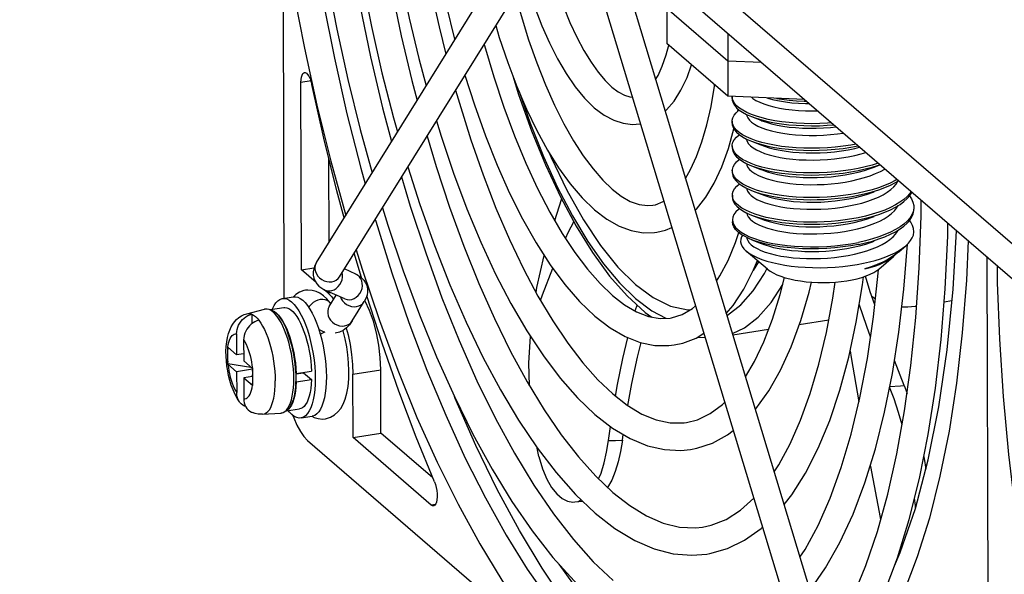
# Model space of a CAD drawing. Header units: millimetres. Extents: x -2579 to 1363, y -329 to 2298.
# Tile 171 of 256: x -152 to -87, y 856 to 893. Entities that reach past the tile are written whole.
import ezdxf

# ---------------------------------------------------------------- set-up
doc = ezdxf.new("R2010")
doc.units = ezdxf.units.MM
doc.header["$LTSCALE"] = 30.734
doc.layers.get('0').update_dxf_attribs({"linetype": 'CONTINUOUS'})

msp = doc.modelspace()

# ---------------------------------------------------------------- linework, layer by layer
at = {"color": 3}
for p, q in [((-11.491, 813.486), (-165.374, 946.331)), ((-105.395, 890.4), (-109.433, 893.886)), ((-103.163, 890.302), (-105.395, 890.4)), ((-103.705, 876.552), (-103.336, 877.12)), ((-111.497, 875.619), (-110.33, 874.758)), ((-116.566, 857.127), (-115.155, 855.161))]:
    msp.add_line(p, q, dxfattribs=at)
at = {"color": 7}
for p, q in [((-11.486, 811.159), (-165.369, 944.004)), ((-132.609, 877.084), (-117.172, 901.903)), ((-131.081, 876.133), (-115.643, 900.952)), ((-134.82, 899.182), (-134.765, 874.698)), ((-115.119, 899.311), (-99.508, 847.688)), ((-113.111, 898.89), (-97.785, 848.209)), ((-109.437, 895.719), (-109.428, 891.559)), ((-105.399, 892.232), (-105.389, 888.072)), ((-105.389, 888.072), (-109.428, 891.559)), ((-133.606, 876.586), (-133.634, 888.988)), ((-100.323, 887.851), (-105.389, 888.072)), ((-105.1, 887.94), (-105.109, 888.047)), ((-105.109, 888.047), (-105.109, 887.907)), ((-105.048, 887.774), (-105.1, 887.94)), ((-104.742, 887.073), (-104.71, 887.224)), ((-111.211, 886.247), (-111.171, 886.255)), ((-105.358, 884.615), (-104.992, 885.916)), ((-105.097, 886.319), (-105.105, 886.417)), ((-105.105, 886.417), (-105.105, 886.278)), ((-105.048, 886.153), (-105.097, 886.319)), ((-105.095, 884.695), (-105.102, 884.788)), ((-105.102, 884.788), (-105.101, 884.648)), ((-105.047, 884.529), (-105.095, 884.695)), ((-131.766, 878.439), (-131.779, 883.95)), ((-95.715, 883.388), (-95.332, 883.542)), ((-105.091, 883.066), (-105.098, 883.159)), ((-105.098, 883.159), (-105.098, 883.019)), ((-105.043, 882.9), (-105.091, 883.066)), ((-105.094, 881.529), (-105.094, 881.39)), ((-93.347, 881.439), (-93.345, 881.532)), ((-93.092, 880.742), (-93.097, 880.647)), ((-105.091, 879.9), (-105.09, 879.76)), ((-105.091, 879.9), (-105.069, 879.738)), ((-103.573, 879.686), (-103.34, 879.564)), ((-93.116, 878.879), (-93.089, 879.112)), ((-94.079, 877.788), (-93.617, 878.186)), ((-93.743, 875.324), (-93.499, 878.302)), ((-129.638, 876.085), (-130.113, 877.689)), ((-102.763, 876.632), (-104.176, 877.837)), ((-95.403, 876.648), (-94.436, 877.48)), ((-94.079, 877.788), (-94.213, 877.679)), ((-88.127, 831.423), (-88.231, 877.412)), ((-133.606, 876.586), (-132.771, 876.716)), ((-96.327, 876.653), (-95.984, 876.743)), ((-95.984, 876.743), (-95.663, 876.843)), ((-132.632, 875.745), (-133.606, 876.586)), ((-129.999, 876.315), (-130.758, 876.652)), ((-134.86, 874.698), (-134.123, 874.813)), ((-133.976, 874.961), (-134.136, 874.811)), ((-132.145, 874.877), (-132.378, 875.04)), ((-131.857, 875.076), (-132.093, 875.279)), ((-130.73, 874.67), (-132.052, 875.257)), ((-131.857, 875.076), (-131.596, 874.799)), ((-131.764, 874.163), (-131.293, 874.92)), ((-131.596, 874.799), (-131.475, 874.627)), ((-128.269, 871.74), (-129.276, 874.871)), ((-95.636, 874.658), (-95.868, 874.84)), ((-135.638, 873.959), (-134.766, 874.095)), ((-131.652, 874.343), (-131.698, 874.4)), ((-130.235, 873.212), (-129.441, 874.488)), ((-129.382, 874.516), (-129.406, 874.556)), ((-90.567, 874.537), (-91.086, 874.456)), ((-137.203, 873.691), (-136.035, 873.987)), ((-136.88, 873.66), (-136.878, 873.031)), ((-136.035, 873.987), (-135.899, 874.006)), ((-135.899, 874.006), (-135.756, 873.995)), ((-110.658, 873.513), (-110.628, 873.614)), ((-133.474, 873.3), (-133.337, 872.97)), ((-132.6, 873.085), (-132.473, 872.73)), ((-98.72, 873.266), (-100.666, 872.963)), ((-137.891, 872.36), (-137.887, 870.974)), ((-134.607, 872.69), (-134.493, 872.409)), ((-134.592, 872.724), (-134.476, 872.44)), ((-134.535, 872.466), (-134.52, 872.43)), ((-132.473, 872.73), (-132.357, 872.355)), ((-131.093, 872.475), (-131.365, 872.405)), ((-130.846, 872.548), (-130.869, 872.581)), ((-130.641, 872.74), (-130.517, 872.291)), ((-102.698, 872.646), (-105.063, 872.278)), ((-138.478, 871.426), (-138.478, 871.484)), ((-137.424, 871.957), (-137.421, 870.572)), ((-138.478, 871.369), (-138.478, 871.426)), ((-138.476, 870.425), (-138.478, 871.369)), ((-137.887, 870.974), (-138.466, 871.473)), ((-137.422, 871.047), (-137.887, 870.974)), ((-138.475, 870.367), (-138.476, 870.425)), ((-136.937, 870.141), (-138.475, 870.367)), ((-138.463, 870.356), (-137.885, 869.857)), ((-136.843, 870.072), (-137.421, 870.572)), ((-93.738, 868.948), (-94.374, 870.597)), ((-136.83, 870.021), (-137.885, 869.857)), ((-137.885, 869.857), (-137.882, 868.471)), ((-136.829, 869.546), (-137.419, 869.454)), ((-136.92, 870.139), (-136.937, 870.141)), ((-136.83, 869.672), (-136.87, 869.624)), ((-136.87, 869.624), (-136.87, 869.54)), ((-136.829, 869.588), (-136.87, 869.624)), ((-136.83, 870.062), (-136.828, 869.059)), ((-133.974, 869.787), (-133.966, 869.458)), ((-133.946, 869.734), (-133.973, 869.758)), ((-133.972, 869.705), (-133.455, 869.786)), ((-133.946, 869.734), (-132.932, 869.892)), ((-133.585, 869.766), (-133.583, 869.791)), ((-133.455, 869.786), (-132.931, 869.334)), ((-131.962, 869.917), (-131.952, 869.519)), ((-130.187, 865.504), (-130.197, 869.693)), ((-128.344, 865.791), (-128.354, 869.98)), ((-137.419, 869.454), (-137.415, 868.069)), ((-137.419, 869.454), (-136.84, 868.955)), ((-136.828, 869.059), (-136.828, 868.945)), ((-133.987, 869.212), (-133.998, 869.018)), ((-133.966, 869.458), (-133.973, 869.135)), ((-133.972, 869.199), (-133.945, 869.176)), ((-133.945, 869.176), (-132.931, 869.334)), ((-93.738, 868.948), (-93.541, 868.422)), ((-94.396, 868.053), (-94.691, 868.832)), ((-136.166, 867.039), (-134.964, 867.112)), ((-134.562, 867.283), (-134.692, 867.192)), ((-134.595, 867.26), (-133.722, 867.396)), ((-134.162, 866.967), (-134.108, 866.81)), ((-133.628, 866.793), (-132.891, 866.908)), ((-130.187, 865.504), (-128.344, 865.791)), ((-124.91, 862.826), (-128.344, 865.791)), ((-113.289, 865.3), (-113.154, 866.222)), ((-112.365, 865.326), (-112.309, 865.698)), ((-133.192, 865.31), (-115.961, 850.435)), ((-125.01, 861.035), (-130.187, 865.504)), ((-117.888, 864.243), (-117.997, 864.799)), ((-115.472, 861.737), (-114.172, 860.502)), ((-115.52, 861.238), (-114.996, 861.285))]:
    msp.add_line(p, q, dxfattribs=at)
at = {"color": 2}
for p, q in [((-132.953, 889.094), (-133.634, 888.988)), ((-132.609, 877.084), (-132.61, 877.083)), ((-131.857, 875.076), (-131.699, 875.101)), ((-131.764, 874.163), (-131.829, 874.025)), ((-137.203, 873.691), (-137.203, 873.691)), ((-135.729, 873.963), (-135.857, 873.997)), ((-135.598, 873.896), (-135.729, 873.963)), ((-136.937, 870.154), (-136.937, 870.141)), ((-130.197, 869.693), (-128.354, 869.98)), ((-136.868, 868.784), (-136.84, 868.955)), ((-134.964, 867.112), (-134.933, 867.115)), ((-113.289, 865.3), (-112.828, 865.313)), ((-112.828, 865.313), (-112.365, 865.326)), ((-124.736, 861.077), (-125.01, 861.035))]:
    msp.add_line(p, q, dxfattribs=at)
at = {"color": 7}
for points in [[(-136.542, 919.118), (-136.529, 918.033), (-136.384, 914.286), (-136.135, 910.484), (-135.784, 906.643), (-135.332, 902.781), (-134.783, 898.916), (-134.137, 895.065), (-133.399, 891.246)], [(-134.708, 917.534), (-134.693, 916.835), (-134.517, 913.155), (-134.241, 909.422), (-133.866, 905.654), (-133.395, 901.868), (-132.828, 898.084), (-132.169, 894.319), (-131.422, 890.59), (-130.589, 886.916), (-129.675, 883.315), (-129.381, 882.274)], [(-134.037, 916.955), (-134.03, 916.287), (-133.903, 912.964), (-133.684, 909.59), (-133.374, 906.183), (-132.975, 902.756), (-132.489, 899.326), (-131.918, 895.909), (-131.265, 892.52), (-130.532, 889.174), (-129.722, 885.887), (-128.93, 882.999)], [(-132.197, 915.367), (-132.188, 914.944), (-132.017, 911.535), (-131.75, 908.076), (-131.387, 904.586), (-130.931, 901.082), (-130.384, 897.584), (-129.748, 894.11), (-129.028, 890.676), (-128.227, 887.302), (-127.635, 885.081)], [(-131.608, 914.859), (-131.604, 914.466), (-131.484, 911.416), (-131.276, 908.319), (-130.982, 905.192), (-130.602, 902.049), (-130.138, 898.906), (-129.594, 895.778), (-128.971, 892.682), (-128.274, 889.632), (-127.504, 886.644), (-127.238, 885.72)], [(-129.766, 913.268), (-129.615, 910.293), (-129.379, 907.269), (-129.061, 904.218), (-128.66, 901.156), (-128.18, 898.099), (-127.624, 895.062), (-126.993, 892.062), (-126.291, 889.114), (-125.941, 887.804)], [(-128.889, 912.511), (-128.889, 912.473), (-128.781, 909.777), (-128.591, 907.04), (-128.321, 904.276), (-127.973, 901.499), (-127.547, 898.726), (-127.047, 895.971), (-126.476, 893.248), (-125.835, 890.574), (-125.346, 888.762)], [(-127.029, 910.906), (-126.909, 908.665), (-126.691, 906.004), (-126.396, 903.32), (-126.027, 900.629), (-125.586, 897.947), (-125.074, 895.288), (-124.495, 892.668), (-124.042, 890.858)], [(-126.16, 910.155), (-126.081, 908.214), (-125.914, 905.872), (-125.676, 903.509), (-125.366, 901.136), (-124.988, 898.769), (-124.544, 896.422), (-124.036, 894.108), (-123.467, 891.841), (-123.456, 891.8)], [(-117.495, 897.975), (-117.413, 897.631), (-117.066, 896.368), (-116.685, 895.16), (-116.274, 894.018), (-115.838, 892.954), (-115.383, 891.977), (-114.914, 891.098), (-114.44, 890.324), (-113.967, 889.66), (-113.504, 889.112), (-113.057, 888.679)], [(-118.794, 895.887), (-118.602, 895.234), (-118.17, 893.955), (-117.702, 892.739), (-117.199, 891.598), (-116.664, 890.54), (-116.097, 889.571), (-115.502, 888.705), (-114.88, 887.95), (-114.233, 887.316)], [(-119.466, 894.806), (-119.076, 893.409), (-118.57, 891.807), (-118.029, 890.28), (-117.455, 888.839), (-116.855, 887.495), (-116.234, 886.258), (-115.598, 885.136), (-114.954, 884.137), (-114.309, 883.267), (-113.669, 882.531), (-113.042, 881.929)], [(-120.748, 892.745), (-120.515, 891.964), (-119.954, 890.303), (-119.352, 888.718), (-118.711, 887.22), (-118.035, 885.818), (-117.326, 884.52), (-116.587, 883.336), (-115.821, 882.277), (-115.03, 881.35), (-114.218, 880.566)], [(-133.399, 891.246), (-132.571, 887.477), (-131.658, 883.774), (-130.674, 880.196)], [(-121.512, 891.517), (-121.49, 891.436), (-120.871, 889.354), (-120.204, 887.353), (-119.496, 885.447), (-118.75, 883.648), (-117.974, 881.968), (-117.172, 880.417), (-116.351, 879.006), (-115.519, 877.743), (-114.682, 876.634), (-113.849, 875.685), (-113.026, 874.899)], [(-110.174, 889.178), (-110.009, 889.458), (-109.728, 890.074), (-109.47, 890.805), (-109.296, 891.445)], [(-109.545, 887.097), (-109.457, 887.169), (-108.954, 887.749), (-108.497, 888.469), (-108.095, 889.313), (-107.795, 890.149)], [(-133.634, 888.988), (-133.625, 889.183), (-133.599, 889.346), (-133.557, 889.481), (-133.5, 889.578), (-133.431, 889.631), (-133.399, 889.64)], [(-133.399, 889.64), (-133.354, 889.64), (-133.272, 889.603), (-133.189, 889.523), (-133.108, 889.401), (-133.033, 889.246), (-132.97, 889.067), (-132.917, 888.861)], [(-122.787, 889.467), (-122.16, 887.503), (-121.429, 885.457), (-120.651, 883.51), (-119.829, 881.673), (-118.968, 879.956), (-118.072, 878.37), (-117.143, 876.925), (-116.186, 875.631), (-115.204, 874.499), (-114.202, 873.537)], [(-119.623, 889.43), (-119.238, 888.201), (-118.379, 885.798), (-117.455, 883.532), (-116.472, 881.421), (-115.436, 879.482), (-114.352, 877.732), (-113.224, 876.185)], [(-130.768, 880.043), (-131.249, 881.812), (-132.115, 885.305), (-132.917, 888.861)], [(-123.398, 888.485), (-123.151, 887.607), (-122.394, 885.195), (-121.586, 882.879), (-120.732, 880.675), (-119.838, 878.595), (-118.91, 876.651), (-117.955, 874.854), (-116.979, 873.214), (-115.989, 871.741), (-114.992, 870.441), (-113.997, 869.32), (-113.011, 868.382)], [(-113.057, 888.679), (-112.638, 888.361), (-112.24, 888.145), (-111.879, 888.034), (-111.706, 888.025)], [(-108.197, 882.638), (-107.855, 883.228), (-107.462, 884.085), (-107.103, 885.07), (-106.782, 886.18), (-106.504, 887.408), (-106.275, 888.743), (-106.265, 888.828)], [(-105.109, 887.907), (-105.101, 887.809), (-105.051, 887.643), (-104.958, 887.479), (-104.82, 887.319), (-104.64, 887.164), (-104.418, 887.015), (-104.155, 886.874), (-103.835, 886.734)], [(-103.501, 886.754), (-103.837, 886.875), (-104.138, 887.005), (-104.402, 887.145), (-104.626, 887.293), (-104.811, 887.449), (-104.952, 887.61), (-105.048, 887.774)], [(-103.835, 888.004), (-103.742, 887.929), (-103.534, 887.8), (-103.288, 887.679), (-103.006, 887.566), (-102.691, 887.464), (-102.344, 887.373), (-101.969, 887.294), (-101.57, 887.229), (-101.149, 887.177), (-100.711, 887.141), (-100.259, 887.119), (-99.797, 887.113), (-99.476, 887.119)], [(-102.759, 887.957), (-102.692, 887.935), (-102.345, 887.845), (-101.97, 887.766), (-101.571, 887.7), (-101.15, 887.649), (-100.712, 887.612), (-100.26, 887.591), (-100.018, 887.587)], [(-102.183, 887.932), (-101.827, 887.877), (-101.346, 887.821), (-100.851, 887.782), (-100.347, 887.758), (-100.214, 887.756)], [(-114.233, 887.316), (-113.579, 886.826), (-112.937, 886.486), (-112.314, 886.285), (-111.705, 886.213), (-111.211, 886.247)], [(-105.105, 886.417), (-105.101, 886.488), (-105.06, 886.657), (-104.971, 886.825), (-104.836, 886.989), (-104.658, 887.148), (-104.638, 887.162)], [(-104.151, 886.872), (-104.139, 886.788), (-104.075, 886.642), (-103.969, 886.499), (-103.82, 886.361), (-103.63, 886.229), (-103.401, 886.104), (-103.136, 885.987), (-102.835, 885.88), (-102.502, 885.784), (-102.14, 885.699), (-101.751, 885.628), (-101.34, 885.57), (-100.909, 885.526), (-100.463, 885.498), (-100.005, 885.484), (-99.539, 885.487), (-99.07, 885.505), (-98.601, 885.539), (-98.136, 885.59), (-97.766, 885.643)], [(-103.835, 886.734), (-103.209, 886.487), (-103.138, 886.459)], [(-103.835, 886.734), (-103.52, 886.621), (-103.148, 886.509), (-102.744, 886.41), (-102.308, 886.323), (-101.847, 886.251), (-101.367, 886.195), (-100.871, 886.154), (-100.369, 886.13), (-99.858, 886.121), (-99.338, 886.129), (-98.814, 886.154), (-98.396, 886.187)], [(-98.545, 886.315), (-98.797, 886.295), (-99.316, 886.27), (-99.832, 886.261), (-100.343, 886.268), (-100.847, 886.292), (-101.343, 886.332), (-101.824, 886.388), (-102.285, 886.459), (-102.722, 886.544), (-103.128, 886.643), (-103.501, 886.754)], [(-124.669, 886.441), (-124.362, 885.426), (-123.536, 882.981), (-122.657, 880.639), (-121.728, 878.413), (-120.753, 876.315), (-119.738, 874.356), (-118.685, 872.548), (-117.598, 870.899), (-116.484, 869.421), (-115.345, 868.125), (-114.187, 867.02)], [(-105.105, 886.278), (-105.098, 886.185), (-105.05, 886.019), (-104.958, 885.856), (-104.822, 885.695), (-104.64, 885.538), (-104.416, 885.387), (-104.151, 885.245), (-103.831, 885.105)], [(-103.517, 885.131), (-103.852, 885.253), (-104.152, 885.385), (-104.414, 885.526), (-104.637, 885.675), (-104.817, 885.829), (-104.955, 885.989), (-105.048, 886.153)], [(-103.138, 886.459), (-102.836, 886.351), (-102.503, 886.255), (-102.141, 886.171), (-101.752, 886.099), (-101.341, 886.041), (-100.91, 885.998), (-100.464, 885.969), (-100.006, 885.956), (-99.54, 885.958), (-99.071, 885.977), (-98.602, 886.011), (-98.238, 886.05)], [(-125.288, 885.446), (-124.691, 883.438), (-123.802, 880.738), (-122.859, 878.151), (-121.869, 875.689), (-120.836, 873.365), (-119.768, 871.191), (-118.671, 869.18), (-117.551, 867.341), (-116.416, 865.683), (-115.274, 864.214), (-114.131, 862.94), (-112.996, 861.865)], [(-105.102, 884.788), (-105.097, 884.864), (-105.054, 885.033), (-104.964, 885.2), (-104.828, 885.365), (-104.648, 885.524), (-104.634, 885.534)], [(-104.152, 885.245), (-104.15, 885.225), (-104.106, 885.079), (-104.019, 884.935), (-103.889, 884.794), (-103.718, 884.659), (-103.507, 884.53), (-103.258, 884.41), (-102.973, 884.298), (-102.654, 884.197), (-102.305, 884.107), (-101.928, 884.029), (-101.527, 883.965), (-101.104, 883.915), (-100.665, 883.879), (-100.212, 883.859), (-99.749, 883.854), (-99.281, 883.865), (-98.811, 883.893), (-98.344, 883.935), (-97.883, 883.994), (-97.433, 884.068), (-96.997, 884.157), (-96.58, 884.261), (-96.271, 884.353)], [(-107.556, 880.522), (-107.466, 880.607), (-106.852, 881.393), (-106.292, 882.332), (-105.792, 883.413), (-105.358, 884.615)], [(-105.101, 884.648), (-105.094, 884.556), (-105.046, 884.389), (-104.953, 884.224), (-104.814, 884.062), (-104.63, 883.904), (-104.403, 883.752), (-104.135, 883.609), (-103.828, 883.476)], [(-103.511, 883.501), (-103.847, 883.623), (-104.148, 883.755), (-104.413, 883.898), (-104.637, 884.048), (-104.818, 884.205), (-104.955, 884.366), (-105.047, 884.529)], [(-103.831, 885.105), (-103.205, 884.857), (-103.134, 884.83)], [(-103.831, 885.105), (-103.515, 884.991), (-103.144, 884.88), (-102.741, 884.781), (-102.308, 884.695), (-101.851, 884.623), (-101.377, 884.567), (-100.887, 884.526), (-100.385, 884.501), (-99.873, 884.492), (-99.348, 884.5), (-98.819, 884.524), (-98.291, 884.566), (-97.771, 884.625), (-97.264, 884.699), (-96.775, 884.789)], [(-96.91, 884.904), (-97.264, 884.839), (-97.769, 884.765), (-98.287, 884.706), (-98.811, 884.664), (-99.334, 884.64), (-99.854, 884.632), (-100.365, 884.64), (-100.868, 884.664), (-101.363, 884.705), (-101.844, 884.762), (-102.305, 884.834), (-102.741, 884.92), (-103.145, 885.02), (-103.517, 885.131)], [(-103.134, 884.83), (-102.974, 884.77), (-102.655, 884.668), (-102.306, 884.578), (-101.929, 884.501), (-101.528, 884.437), (-101.105, 884.387), (-100.666, 884.351), (-100.213, 884.331), (-99.75, 884.326), (-99.282, 884.337), (-98.812, 884.364), (-98.345, 884.407), (-97.884, 884.466), (-97.434, 884.54), (-96.998, 884.629), (-96.682, 884.707)], [(-105.098, 883.159), (-105.094, 883.233), (-105.051, 883.4), (-104.963, 883.566), (-104.83, 883.73), (-104.653, 883.888), (-104.63, 883.904)], [(-126.56, 883.402), (-125.763, 880.913), (-124.801, 878.197), (-123.782, 875.6), (-122.713, 873.135), (-121.596, 870.812), (-120.438, 868.645), (-119.241, 866.643), (-118.012, 864.817)], [(-104.143, 883.614), (-104.128, 883.516), (-104.06, 883.371), (-103.95, 883.228), (-103.797, 883.091), (-103.604, 882.959), (-103.372, 882.834), (-103.103, 882.718), (-102.8, 882.612), (-102.464, 882.517), (-102.099, 882.434), (-101.709, 882.363), (-101.296, 882.307), (-100.863, 882.265), (-100.416, 882.237), (-99.957, 882.225), (-99.491, 882.229), (-99.021, 882.249), (-98.552, 882.285), (-98.088, 882.336), (-97.633, 882.403), (-97.19, 882.486), (-96.764, 882.583), (-96.358, 882.694), (-95.975, 882.818), (-95.62, 882.955), (-95.295, 883.104), (-95.006, 883.261)], [(-103.828, 883.476), (-103.201, 883.228), (-103.13, 883.2)], [(-103.828, 883.476), (-103.495, 883.356), (-103.124, 883.246), (-102.723, 883.148), (-102.295, 883.064), (-101.844, 882.993), (-101.372, 882.937), (-100.884, 882.897), (-100.382, 882.872), (-99.869, 882.863), (-99.345, 882.87), (-98.816, 882.895), (-98.288, 882.937), (-97.767, 882.995), (-97.26, 883.07), (-96.771, 883.16)], [(-96.771, 883.299), (-97.261, 883.209), (-97.767, 883.135), (-98.288, 883.076), (-98.816, 883.035), (-99.345, 883.01), (-99.869, 883.002), (-100.382, 883.011), (-100.883, 883.036), (-101.373, 883.077), (-101.848, 883.133), (-102.305, 883.205), (-102.738, 883.291), (-103.14, 883.39), (-103.511, 883.501)], [(-103.13, 883.2), (-102.801, 883.084), (-102.465, 882.989), (-102.1, 882.905), (-101.71, 882.835), (-101.297, 882.778), (-100.864, 882.736), (-100.417, 882.709), (-99.958, 882.697), (-99.492, 882.701), (-99.022, 882.72), (-98.553, 882.756), (-98.089, 882.808), (-97.634, 882.875), (-97.191, 882.957), (-96.765, 883.054), (-96.359, 883.165), (-95.977, 883.29), (-95.715, 883.388)], [(-95.455, 883.648), (-95.852, 883.523), (-96.301, 883.404), (-96.771, 883.299)], [(-96.771, 883.16), (-96.303, 883.264), (-95.856, 883.382), (-95.431, 883.515), (-95.34, 883.549)], [(-126.972, 882.738), (-126.398, 880.803), (-125.381, 877.711), (-124.303, 874.747), (-123.17, 871.925), (-121.988, 869.261), (-120.765, 866.768), (-119.507, 864.46), (-118.222, 862.348), (-116.92, 860.443), (-115.606, 858.753), (-114.292, 857.285), (-112.983, 856.046)], [(-105.098, 883.019), (-105.095, 882.959), (-105.057, 882.795), (-104.975, 882.632), (-104.848, 882.471), (-104.677, 882.314), (-104.464, 882.163), (-104.211, 882.019), (-103.922, 881.886), (-103.824, 881.846)], [(-103.491, 881.866), (-103.829, 881.988), (-104.132, 882.12), (-104.4, 882.263), (-104.627, 882.414), (-104.811, 882.572), (-104.95, 882.735), (-105.043, 882.9)], [(-94.208, 882.572), (-94.327, 882.5), (-94.662, 882.33), (-95.03, 882.171)], [(-113.042, 881.929), (-112.439, 881.465), (-111.844, 881.124), (-111.268, 880.914), (-110.718, 880.838), (-110.363, 880.864)], [(-105.094, 881.529), (-105.086, 881.634), (-105.037, 881.798), (-104.944, 881.96), (-104.809, 882.118), (-104.631, 882.272), (-104.625, 882.277)], [(-104.143, 881.988), (-104.137, 881.935), (-104.085, 881.791), (-103.991, 881.65), (-103.855, 881.512), (-103.68, 881.38), (-103.466, 881.254), (-103.215, 881.136), (-102.93, 881.027), (-102.612, 880.928), (-102.265, 880.841)], [(-102.265, 880.841), (-101.886, 880.765), (-101.483, 880.702), (-101.059, 880.653), (-100.618, 880.618), (-100.164, 880.599), (-99.701, 880.596), (-99.232, 880.609), (-98.762, 880.637), (-98.295, 880.681), (-97.835, 880.741), (-97.386, 880.817), (-96.952, 880.907), (-96.537, 881.012), (-96.143, 881.131), (-95.775, 881.262), (-95.436, 881.405), (-95.128, 881.56), (-94.855, 881.724), (-94.618, 881.897), (-94.42, 882.077), (-94.263, 882.263), (-94.147, 882.453), (-94.14, 882.473)], [(-95.03, 882.171), (-95.428, 882.025), (-95.852, 881.893), (-96.3, 881.774), (-96.768, 881.67)], [(-96.767, 881.53), (-96.296, 881.635), (-95.843, 881.756), (-95.412, 881.891), (-95.017, 882.037)], [(-95.017, 882.037), (-94.638, 882.202), (-94.304, 882.373), (-94.113, 882.49)], [(-116.846, 879.857), (-116.391, 881.247), (-116.386, 881.261)], [(-105.053, 881.305), (-105.091, 881.47), (-105.094, 881.529)], [(-105.094, 881.39), (-105.087, 881.297), (-105.039, 881.13), (-104.946, 880.966), (-104.807, 880.803), (-104.623, 880.645), (-104.396, 880.494), (-104.128, 880.351), (-103.82, 880.217)], [(-103.596, 880.274), (-103.919, 880.397), (-104.208, 880.53), (-104.461, 880.673), (-104.674, 880.824), (-104.845, 880.981), (-104.971, 881.143), (-105.053, 881.305)], [(-103.824, 881.846), (-103.6, 881.763), (-103.245, 881.651), (-102.862, 881.551)], [(-103.824, 881.846), (-103.197, 881.599), (-103.127, 881.571)], [(-96.768, 881.67), (-97.257, 881.58), (-97.763, 881.506), (-98.284, 881.447), (-98.812, 881.405), (-99.341, 881.381), (-99.866, 881.373), (-100.379, 881.382), (-100.88, 881.407), (-101.369, 881.448), (-101.841, 881.503), (-102.292, 881.574), (-102.719, 881.658), (-103.12, 881.756), (-103.491, 881.866)], [(-103.127, 881.571), (-102.937, 881.501), (-102.617, 881.401), (-102.267, 881.313)], [(-102.862, 881.551), (-102.494, 881.472), (-102.105, 881.403), (-101.697, 881.345), (-101.274, 881.299), (-100.84, 881.265), (-100.396, 881.243), (-99.944, 881.234), (-99.485, 881.237), (-99.021, 881.254), (-98.555, 881.284), (-98.093, 881.327), (-97.638, 881.383), (-97.196, 881.451), (-96.767, 881.53)], [(-102.267, 881.313), (-101.887, 881.236), (-101.484, 881.173), (-101.06, 881.124), (-100.619, 881.09), (-100.165, 881.071), (-99.702, 881.068), (-99.233, 881.08), (-98.763, 881.109), (-98.296, 881.153), (-97.837, 881.213), (-97.388, 881.288), (-96.953, 881.379), (-96.538, 881.484), (-96.144, 881.602), (-95.776, 881.734), (-95.712, 881.759)], [(-95.014, 880.408), (-94.633, 880.573), (-94.299, 880.745), (-94.004, 880.925), (-93.749, 881.112), (-93.534, 881.308), (-93.36, 881.509), (-93.229, 881.715), (-93.226, 881.724)], [(-93.282, 881.772), (-93.359, 881.651), (-93.533, 881.448), (-93.75, 881.251), (-94.006, 881.063), (-94.3, 880.884), (-94.635, 880.712), (-95.005, 880.551)], [(-93.379, 881.487), (-93.241, 881.281), (-93.148, 881.071), (-93.1, 880.859), (-93.092, 880.742)], [(-128.24, 880.7), (-127.89, 879.549), (-126.874, 876.526), (-125.798, 873.621), (-124.666, 870.844), (-123.483, 868.21), (-122.253, 865.729), (-120.981, 863.414), (-119.672, 861.275), (-118.33, 859.322), (-116.961, 857.566), (-115.569, 856.017), (-114.159, 854.683)], [(-110.363, 880.864), (-110.186, 880.901), (-109.673, 881.104), (-109.623, 881.138)], [(-104.621, 880.644), (-104.698, 880.587), (-104.866, 880.424), (-104.989, 880.255), (-105.064, 880.084), (-105.091, 879.9)], [(-103.34, 879.564), (-103.071, 879.45), (-102.769, 879.346), (-102.437, 879.253), (-102.076, 879.172), (-101.69, 879.103), (-101.282, 879.047), (-100.856, 879.006), (-100.414, 878.979), (-99.962, 878.967), (-99.503, 878.97), (-99.04, 878.989), (-98.577, 879.023), (-98.119, 879.073), (-97.669, 879.137), (-97.231, 879.217), (-96.809, 879.311), (-96.406, 879.419), (-96.025, 879.54), (-95.67, 879.673), (-95.344, 879.817), (-95.05, 879.972), (-94.789, 880.136), (-94.565, 880.309), (-94.379, 880.487), (-94.232, 880.672), (-94.135, 880.845)], [(-95.01, 878.778), (-94.629, 878.944), (-94.295, 879.115), (-94.001, 879.295), (-93.746, 879.483), (-93.53, 879.678), (-93.356, 879.881), (-93.224, 880.089), (-93.137, 880.302), (-93.096, 880.515), (-93.092, 880.602)], [(-93.097, 880.647), (-93.139, 880.435), (-93.226, 880.226), (-93.356, 880.02), (-93.53, 879.818), (-93.746, 879.623), (-94.001, 879.435), (-94.295, 879.255), (-94.63, 879.083), (-95, 878.922)], [(-93.703, 867.263), (-93.284, 870.271), (-92.961, 873.431), (-92.736, 876.727), (-92.61, 880.145), (-92.603, 881.186)], [(-114.218, 880.566), (-113.391, 879.937), (-112.578, 879.48), (-111.781, 879.187), (-111.002, 879.051), (-110.251, 879.063), (-110.099, 879.083)], [(-104.139, 880.357), (-104.112, 880.233), (-104.039, 880.09), (-103.923, 879.95), (-103.768, 879.815), (-103.573, 879.686)], [(-103.82, 880.217), (-103.194, 879.97), (-103.123, 879.942)], [(-103.82, 880.217), (-103.488, 880.098), (-103.116, 879.987), (-102.711, 879.888), (-102.275, 879.803), (-101.814, 879.731), (-101.334, 879.675), (-100.838, 879.635), (-100.335, 879.612), (-99.823, 879.604), (-99.301, 879.613), (-98.778, 879.638), (-98.259, 879.68), (-97.748, 879.738), (-97.248, 879.812), (-96.764, 879.901)], [(-102.858, 880.062), (-103.242, 880.162), (-103.596, 880.274)], [(-103.123, 879.942), (-102.977, 879.887), (-102.662, 879.785), (-102.316, 879.695), (-101.942, 879.617), (-101.544, 879.553), (-101.125, 879.502), (-100.689, 879.465), (-100.239, 879.444), (-99.779, 879.438), (-99.313, 879.447), (-98.845, 879.473), (-98.38, 879.514), (-97.92, 879.571), (-97.471, 879.643), (-97.035, 879.73), (-96.617, 879.832), (-96.221, 879.947), (-95.849, 880.075), (-95.708, 880.13)], [(-96.764, 880.041), (-97.192, 879.961), (-97.635, 879.893), (-98.09, 879.837), (-98.552, 879.794), (-99.017, 879.764), (-99.482, 879.748), (-99.941, 879.744), (-100.393, 879.753), (-100.836, 879.775), (-101.27, 879.809), (-101.694, 879.855), (-102.102, 879.913), (-102.491, 879.982), (-102.858, 880.062)], [(-95.005, 880.551), (-95.408, 880.402), (-95.84, 880.266), (-96.292, 880.146), (-96.764, 880.041)], [(-96.764, 879.901), (-96.292, 880.006), (-95.839, 880.127), (-95.407, 880.262), (-95.014, 880.408)], [(-128.719, 879.93), (-128.683, 879.802), (-127.62, 876.396), (-126.49, 873.111), (-125.3, 869.965), (-124.054, 866.972), (-122.76, 864.146), (-121.425, 861.501), (-120.056, 859.049), (-118.66, 856.802), (-117.245, 854.77), (-115.82, 852.961), (-114.392, 851.383), (-112.969, 850.041)], [(-110.099, 879.083), (-109.521, 879.22), (-109.098, 879.401)], [(-103.817, 878.588), (-103.962, 878.647), (-104.256, 878.788), (-104.509, 878.938), (-104.718, 879.095), (-104.882, 879.259), (-104.999, 879.427), (-105.069, 879.598), (-105.09, 879.76)], [(-105.069, 879.738), (-104.999, 879.566), (-104.882, 879.398), (-104.718, 879.235), (-104.509, 879.077), (-104.256, 878.928), (-103.962, 878.787)], [(-98.202, 849.588), (-97.082, 851.198), (-96.022, 853.085), (-95.053, 855.203), (-94.178, 857.534), (-93.4, 860.07), (-92.72, 862.795), (-92.14, 865.699), (-91.662, 868.768), (-91.286, 871.988), (-91.014, 875.345), (-90.846, 878.823), (-90.831, 879.656)], [(-93.089, 879.112), (-93.11, 879.318), (-93.18, 879.536), (-93.298, 879.751), (-93.378, 879.854)], [(-106.141, 875.841), (-105.914, 876.189), (-105.378, 877.22), (-104.883, 878.405), (-104.665, 879.055)], [(-104.425, 878.888), (-104.491, 878.776), (-104.542, 878.616), (-104.551, 878.456), (-104.518, 878.297), (-104.443, 878.139), (-104.325, 877.981), (-104.176, 877.837)], [(-104.135, 878.73), (-104.129, 878.675), (-104.076, 878.531), (-103.982, 878.389), (-103.846, 878.252), (-103.67, 878.119), (-103.456, 877.994), (-103.204, 877.876), (-102.919, 877.767), (-102.601, 877.669), (-102.253, 877.581), (-101.879, 877.506), (-101.482, 877.444), (-101.064, 877.395), (-100.63, 877.361), (-100.183, 877.341), (-99.727, 877.337), (-99.265, 877.348), (-98.802, 877.375), (-98.341, 877.417), (-97.886, 877.474), (-97.442, 877.547), (-97.011, 877.634), (-96.598, 877.735), (-96.206, 877.849), (-95.838, 877.976), (-95.498, 878.115), (-95.187, 878.265), (-94.91, 878.425), (-94.667, 878.593), (-94.462, 878.769), (-94.296, 878.951), (-94.17, 879.138), (-94.136, 879.212)], [(-103.962, 878.787), (-103.628, 878.657), (-103.258, 878.538), (-102.855, 878.432), (-102.421, 878.34), (-101.96, 878.263), (-101.476, 878.201), (-100.973, 878.155), (-100.455, 878.126), (-99.925, 878.115), (-99.389, 878.12), (-98.851, 878.144), (-98.315, 878.185), (-97.785, 878.243), (-97.265, 878.319), (-96.76, 878.411)], [(-95, 878.922), (-95.404, 878.773), (-95.835, 878.637), (-96.288, 878.516), (-96.76, 878.411)], [(-96.76, 878.272), (-96.288, 878.377), (-95.835, 878.497), (-95.404, 878.633), (-95.01, 878.778)], [(-93.617, 878.186), (-93.444, 878.35), (-93.3, 878.523), (-93.19, 878.7), (-93.116, 878.879)], [(-103.817, 878.588), (-103.19, 878.34), (-103.119, 878.312)], [(-96.76, 878.272), (-97.265, 878.179), (-97.784, 878.104), (-98.314, 878.045), (-98.851, 878.004), (-99.389, 877.981), (-99.925, 877.975), (-100.454, 877.987), (-100.972, 878.016), (-101.476, 878.061), (-101.959, 878.123), (-102.42, 878.2), (-102.854, 878.293), (-103.258, 878.399), (-103.628, 878.517), (-103.817, 878.588)], [(-103.119, 878.312), (-103.017, 878.273), (-102.706, 878.17), (-102.365, 878.078), (-101.995, 877.999), (-101.6, 877.932), (-101.184, 877.879), (-100.75, 877.84), (-100.301, 877.817), (-99.843, 877.808), (-99.377, 877.816), (-98.91, 877.839), (-98.444, 877.878), (-97.983, 877.932), (-97.532, 878.002), (-97.094, 878.087), (-96.674, 878.187), (-96.274, 878.3), (-95.898, 878.426), (-95.704, 878.5)], [(-89.501, 878.508), (-89.616, 875.907), (-89.889, 872.422), (-90.271, 869.088), (-90.763, 865.925), (-91.359, 862.947), (-92.06, 860.171), (-92.859, 857.609), (-93.754, 855.276), (-94.739, 853.182), (-95.811, 851.34), (-96.962, 849.758), (-97.937, 848.712)], [(-94.331, 877.718), (-94.066, 877.865), (-93.829, 878.02), (-93.617, 878.186)], [(-129.978, 877.907), (-129.59, 876.636), (-128.445, 873.233), (-127.232, 869.961), (-125.957, 866.836), (-124.624, 863.872)], [(-118.078, 875.085), (-118.028, 875.433), (-117.534, 877.534)], [(-104.176, 877.837), (-103.966, 877.68), (-103.727, 877.539), (-103.455, 877.407), (-103.15, 877.286), (-102.812, 877.173), (-102.444, 877.072), (-102.051, 876.983), (-101.633, 876.906), (-101.195, 876.843), (-100.74, 876.794), (-100.271, 876.759), (-99.789, 876.739), (-99.294, 876.734), (-98.792, 876.746), (-98.289, 876.773), (-97.791, 876.816), (-97.304, 876.875), (-96.831, 876.948)], [(-96.831, 876.948), (-96.422, 877.026), (-96.027, 877.115), (-95.647, 877.215), (-95.285, 877.326), (-94.943, 877.448), (-94.624, 877.579), (-94.331, 877.718)], [(-95.663, 876.843), (-95.368, 876.951), (-95.098, 877.068), (-94.858, 877.191), (-94.646, 877.322), (-94.461, 877.459), (-94.436, 877.48)], [(-94.213, 877.679), (-94.494, 877.477), (-94.808, 877.288), (-95.151, 877.109), (-95.521, 876.944), (-95.624, 876.902)], [(-94.436, 877.48), (-94.308, 877.603), (-94.293, 877.621)], [(-132.609, 877.084), (-132.717, 876.877), (-132.787, 876.666), (-132.82, 876.456), (-132.815, 876.247), (-132.775, 876.045), (-132.699, 875.852), (-132.587, 875.672), (-132.441, 875.51), (-132.262, 875.371), (-132.052, 875.257)], [(-105.496, 873.707), (-105.049, 874.232), (-104.334, 875.324), (-103.686, 876.59), (-103.436, 877.206)], [(-95.624, 876.902), (-95.914, 876.792), (-96.327, 876.653)], [(-96.327, 876.653), (-95.948, 876.778), (-95.7, 876.871)], [(-87.579, 876.849), (-87.567, 875.764), (-87.421, 872.018), (-87.172, 868.215), (-86.821, 864.374), (-86.37, 860.513), (-85.82, 856.647)], [(-129.999, 876.315), (-129.794, 876.205), (-129.619, 876.07), (-129.475, 875.914), (-129.362, 875.739), (-129.283, 875.549), (-129.238, 875.346), (-129.23, 875.134), (-129.261, 874.917)], [(-113.224, 876.185), (-112.064, 874.864), (-110.873, 873.781), (-110.414, 873.467)], [(-104.23, 869.523), (-103.631, 870.536), (-103.009, 871.841), (-102.437, 873.321), (-101.922, 874.965), (-101.641, 876.085)], [(-102.763, 876.632), (-102.6, 876.509), (-102.396, 876.387), (-102.16, 876.273), (-101.895, 876.168), (-101.602, 876.073), (-101.285, 875.989), (-100.947, 875.917), (-100.592, 875.857), (-100.221, 875.81), (-99.84, 875.777), (-99.451, 875.758), (-99.059, 875.753), (-98.667, 875.761), (-98.279, 875.784), (-97.901, 875.82), (-97.53, 875.87)], [(-101.674, 861.07), (-101.162, 861.709), (-100.248, 863.152), (-99.412, 864.795), (-98.657, 866.629), (-97.986, 868.637), (-97.399, 870.811), (-96.899, 873.139), (-96.486, 875.608), (-96.421, 876.131)], [(-100.624, 857.598), (-100.286, 858.099), (-99.422, 859.686), (-98.621, 861.492), (-97.889, 863.508), (-97.232, 865.727), (-96.656, 868.136), (-96.165, 870.723), (-95.763, 873.475), (-95.452, 876.377), (-95.435, 876.624)], [(-97.53, 875.87), (-97.175, 875.933), (-96.841, 876.008), (-96.527, 876.095), (-96.238, 876.192), (-95.976, 876.299), (-95.744, 876.415), (-95.545, 876.539), (-95.403, 876.648)], [(-95.677, 874.274), (-95.969, 875.14), (-96.293, 876.174)], [(-103.578, 867.365), (-103.539, 867.407), (-102.686, 868.584), (-101.902, 869.959), (-101.196, 871.511), (-100.567, 873.233), (-100.019, 875.109), (-99.863, 875.779)], [(-102.327, 863.228), (-102.018, 863.69), (-101.271, 865.075), (-100.576, 866.651), (-99.942, 868.411), (-99.373, 870.349), (-98.873, 872.454), (-98.447, 874.714), (-98.292, 875.783)], [(-134.123, 874.813), (-133.995, 874.817), (-133.838, 874.782), (-133.678, 874.705), (-133.515, 874.584), (-133.353, 874.424), (-133.192, 874.224), (-133.034, 873.988), (-132.882, 873.717), (-132.737, 873.415), (-132.6, 873.085)], [(-133.34, 875.238), (-133.451, 875.216), (-133.721, 875.119), (-133.976, 874.961)], [(-132.378, 875.04), (-132.624, 875.159), (-132.893, 875.233), (-133.173, 875.254), (-133.34, 875.238)], [(-131.698, 874.4), (-131.918, 874.665), (-132.145, 874.877)], [(-129.261, 874.917), (-129.331, 874.701), (-129.441, 874.488)], [(-113.026, 874.899), (-112.227, 874.282), (-111.43, 873.814), (-110.645, 873.508), (-109.881, 873.373), (-109.206, 873.403)], [(-99.961, 855.404), (-99.952, 855.414), (-98.926, 856.874), (-97.978, 858.549), (-97.111, 860.429), (-96.329, 862.499), (-95.633, 864.749), (-95.026, 867.168), (-94.508, 869.745), (-94.08, 872.468), (-93.743, 875.324)], [(-135.521, 873.977), (-135.506, 874.02), (-135.404, 874.235), (-135.29, 874.411), (-135.164, 874.547), (-135.028, 874.642), (-134.884, 874.693), (-134.86, 874.698)], [(-134.86, 874.698), (-134.732, 874.702), (-134.575, 874.667), (-134.415, 874.59), (-134.252, 874.47), (-134.09, 874.309), (-133.929, 874.109), (-133.771, 873.873), (-133.619, 873.602), (-133.474, 873.3)], [(-134.766, 874.095), (-134.702, 874.1), (-134.574, 874.084), (-134.443, 874.034), (-134.309, 873.949), (-134.175, 873.831), (-134.042, 873.681), (-133.911, 873.501), (-133.783, 873.293), (-133.66, 873.058), (-133.543, 872.799), (-133.433, 872.519)], [(-131.764, 874.163), (-131.79, 874.124), (-131.796, 874.117)], [(-128.354, 869.98), (-128.389, 870.796), (-128.483, 871.603), (-128.638, 872.419), (-128.844, 873.196), (-129.096, 873.903), (-129.382, 874.516)], [(-111.524, 873.869), (-111.5, 873.954), (-111.402, 874.262)], [(-109.206, 873.403), (-109.129, 873.416), (-108.407, 873.644), (-107.73, 874.042), (-107.53, 874.217)], [(-95.955, 872.164), (-96.203, 872.847), (-96.703, 874.313)], [(-92.91, 874.175), (-93.002, 874.163), (-93.484, 874.123), (-93.885, 874.123)], [(-137.691, 867.857), (-137.824, 868.056), (-137.982, 868.341), (-138.12, 868.646), (-138.238, 868.963), (-138.335, 869.278), (-138.415, 869.594), (-138.48, 869.914), (-138.531, 870.235), (-138.566, 870.556), (-138.587, 870.877), (-138.591, 871.204), (-138.578, 871.524), (-138.546, 871.833), (-138.495, 872.121), (-138.429, 872.379), (-138.347, 872.612), (-138.25, 872.822), (-138.139, 873.008), (-138.023, 873.164), (-137.894, 873.303), (-137.738, 873.435), (-137.568, 873.546), (-137.398, 873.628), (-137.203, 873.692)], [(-137.891, 872.36), (-137.882, 872.509), (-137.856, 872.654), (-137.814, 872.797), (-137.755, 872.936), (-137.682, 873.067), (-137.596, 873.19), (-137.497, 873.302), (-137.387, 873.402), (-137.269, 873.49), (-137.143, 873.562), (-137.014, 873.619), (-136.88, 873.66)], [(-136.88, 873.66), (-136.763, 873.597), (-136.647, 873.509), (-136.53, 873.396), (-136.413, 873.257)], [(-135.756, 873.995), (-135.606, 873.949), (-135.454, 873.869), (-135.299, 873.749), (-135.146, 873.593), (-135, 873.406), (-134.861, 873.191), (-134.73, 872.952), (-134.607, 872.69)], [(-135.515, 873.901), (-135.392, 873.839), (-135.253, 873.734), (-135.115, 873.594), (-134.978, 873.422), (-134.845, 873.217), (-134.715, 872.984), (-134.592, 872.724)], [(-114.202, 873.537), (-113.184, 872.757), (-112.18, 872.177), (-111.193, 871.793), (-110.225, 871.596), (-109.29, 871.582), (-108.94, 871.623)], [(-136.413, 873.257), (-136.547, 873.216), (-136.677, 873.16), (-136.802, 873.087), (-136.921, 873), (-137.031, 872.899), (-137.129, 872.787), (-137.216, 872.664), (-137.289, 872.533), (-137.347, 872.395), (-137.39, 872.251), (-137.415, 872.106), (-137.424, 871.957)], [(-133.337, 872.97), (-133.21, 872.615), (-133.094, 872.24), (-132.991, 871.849), (-132.902, 871.446), (-132.827, 871.034), (-132.768, 870.62), (-132.725, 870.207), (-132.699, 869.803), (-132.689, 869.404)], [(-130.235, 873.212), (-130.418, 872.959), (-130.624, 872.752), (-130.85, 872.59), (-131.093, 872.475)], [(-134.52, 872.43), (-134.424, 872.167), (-134.336, 871.889), (-134.256, 871.6)], [(-134.493, 872.409), (-134.389, 872.111), (-134.294, 871.798), (-134.211, 871.474), (-134.138, 871.141), (-134.078, 870.802), (-134.03, 870.462), (-133.995, 870.122), (-133.974, 869.787)], [(-134.476, 872.44), (-134.369, 872.136), (-134.272, 871.815), (-134.186, 871.48), (-134.111, 871.135), (-134.049, 870.784), (-134.001, 870.431), (-133.966, 870.082), (-133.946, 869.734)], [(-133.433, 872.519), (-133.332, 872.22), (-133.24, 871.907), (-133.159, 871.581), (-133.088, 871.246), (-133.03, 870.907), (-132.984, 870.566), (-132.952, 870.228), (-132.932, 869.892)], [(-132.06, 872.472), (-132.146, 872.498), (-132.41, 872.63), (-132.451, 872.659)], [(-132.331, 872.338), (-132.355, 872.369), (-132.365, 872.379)], [(-132.357, 872.355), (-132.254, 871.964), (-132.165, 871.56), (-132.09, 871.149), (-132.031, 870.735), (-131.988, 870.322), (-131.962, 869.917)], [(-132.06, 872.472), (-132.116, 872.45), (-132.258, 872.381), (-132.35, 872.327)], [(-132.015, 866.741), (-131.937, 866.756), (-131.667, 866.845), (-131.413, 866.993), (-131.188, 867.192), (-130.999, 867.431), (-130.839, 867.713), (-130.703, 868.048), (-130.595, 868.437), (-130.515, 868.887), (-130.469, 869.383), (-130.456, 869.902), (-130.477, 870.438), (-130.527, 870.973), (-130.606, 871.507), (-130.713, 872.035), (-130.846, 872.548)], [(-130.517, 872.291), (-130.381, 871.645), (-130.28, 870.986), (-130.219, 870.338), (-130.197, 869.693)], [(-118.514, 868.923), (-118.55, 870.437), (-118.449, 872.191)], [(-108.94, 871.623), (-108.381, 871.744), (-107.496, 872.084), (-106.981, 872.4)], [(-107.394, 872.147), (-107.349, 872.136), (-106.897, 872.124)], [(-138.478, 871.484), (-138.475, 871.481), (-138.472, 871.479), (-138.469, 871.476), (-138.466, 871.473)], [(-134.256, 871.6), (-134.186, 871.302), (-134.125, 870.997), (-134.074, 870.689), (-134.034, 870.379), (-134.006, 870.074), (-133.988, 869.771)], [(-124.809, 862.578), (-126.011, 865.517), (-127.163, 868.569), (-128.269, 871.74)], [(-112.827, 868.239), (-112.694, 868.999), (-112.334, 870.736), (-112.004, 872.109)], [(-112.008, 867.61), (-111.743, 869.075), (-111.37, 870.819), (-111.13, 871.78)], [(-97.31, 871.229), (-97.236, 870.8), (-96.723, 867.858)], [(-138.463, 870.356), (-138.466, 870.359), (-138.469, 870.362), (-138.472, 870.364), (-138.475, 870.367)], [(-136.843, 870.072), (-136.84, 870.07), (-136.836, 870.067), (-136.833, 870.064), (-136.83, 870.062)], [(-136.828, 868.945), (-136.831, 868.947), (-136.834, 868.95), (-136.837, 868.952), (-136.84, 868.955)], [(-133.973, 869.135), (-133.994, 868.825), (-134.03, 868.532), (-134.081, 868.257), (-134.147, 868.004), (-134.229, 867.776), (-134.328, 867.575), (-134.441, 867.409), (-134.562, 867.283)], [(-133.945, 869.176), (-133.964, 868.862), (-133.996, 868.571), (-134.044, 868.3), (-134.104, 868.055), (-134.177, 867.838), (-134.262, 867.651), (-134.359, 867.497), (-134.465, 867.377), (-134.488, 867.36)], [(-132.931, 869.334), (-132.949, 869.03), (-132.98, 868.748), (-133.025, 868.484), (-133.082, 868.244), (-133.151, 868.03), (-133.231, 867.844), (-133.322, 867.688), (-133.422, 867.563), (-133.531, 867.472), (-133.647, 867.414), (-133.722, 867.396)], [(-132.689, 869.404), (-132.697, 869.02), (-132.722, 868.659), (-132.763, 868.319), (-132.82, 868.005), (-132.893, 867.722), (-132.981, 867.471), (-133.083, 867.257), (-133.197, 867.08), (-133.323, 866.944), (-133.459, 866.849), (-133.604, 866.798), (-133.628, 866.793)], [(-131.952, 869.519), (-131.96, 869.135), (-131.984, 868.774), (-132.026, 868.434), (-132.083, 868.12), (-132.156, 867.836), (-132.244, 867.586), (-132.346, 867.371), (-132.46, 867.195), (-132.586, 867.059), (-132.722, 866.964), (-132.867, 866.913), (-132.891, 866.908)], [(-137.691, 867.857), (-137.744, 867.938), (-137.803, 868.058), (-137.846, 868.188), (-137.872, 868.325), (-137.882, 868.471)], [(-113.011, 868.382), (-112.047, 867.633), (-111.084, 867.057), (-110.137, 866.665), (-109.207, 866.465), (-108.286, 866.465), (-108.139, 866.485)], [(-137.284, 867.548), (-137.374, 867.586), (-137.484, 867.652), (-137.583, 867.734), (-137.67, 867.829), (-137.691, 867.857)], [(-137.415, 868.069), (-137.406, 867.923), (-137.38, 867.785), (-137.337, 867.655), (-137.278, 867.535), (-137.204, 867.427), (-137.117, 867.331), (-137.018, 867.25), (-136.908, 867.184), (-136.84, 867.153)], [(-111.437, 849.317), (-113.018, 850.817), (-114.591, 852.579), (-116.148, 854.595), (-117.683, 856.854), (-119.186, 859.346), (-120.65, 862.056), (-122.067, 864.973), (-123.432, 868.08), (-123.483, 868.21)], [(-108.139, 866.485), (-107.398, 866.674), (-106.556, 867.083), (-105.756, 867.683), (-105.603, 867.842)], [(-93.87, 866.335), (-94.101, 867.156), (-94.396, 868.053)], [(-136.166, 867.039), (-136.261, 867.036), (-136.467, 867.051), (-136.67, 867.094), (-136.84, 867.153)], [(-134.692, 867.192), (-134.827, 867.136), (-134.964, 867.112)], [(-133.628, 866.793), (-133.755, 866.789), (-133.912, 866.824), (-134.073, 866.902), (-134.235, 867.022), (-134.398, 867.182), (-134.475, 867.279)], [(-114.187, 867.02), (-113.014, 866.114), (-111.853, 865.429), (-110.709, 864.958), (-109.586, 864.699), (-108.498, 864.644), (-107.864, 864.706)], [(-98.863, 851.773), (-98.021, 853.155), (-97.109, 854.982), (-96.268, 857.031), (-95.501, 859.294), (-94.815, 861.762), (-94.214, 864.422), (-93.703, 867.263)], [(-134.108, 866.81), (-133.899, 866.326), (-133.673, 865.907), (-133.439, 865.57), (-133.192, 865.31)], [(-132.905, 866.906), (-132.763, 866.833), (-132.495, 866.752), (-132.216, 866.725), (-132.015, 866.741)], [(-107.864, 864.706), (-107.439, 864.788), (-106.408, 865.132), (-105.413, 865.678), (-105.038, 865.974)], [(-113.944, 862.763), (-113.781, 863.15), (-113.573, 863.817), (-113.411, 864.533), (-113.289, 865.3)], [(-112.365, 865.326), (-112.485, 864.586), (-112.643, 863.895), (-112.841, 863.254), (-113.078, 862.682), (-113.355, 862.198)], [(-118.012, 864.817), (-116.754, 863.179), (-115.472, 861.737)], [(-124.624, 863.872), (-123.239, 861.083), (-121.808, 858.48), (-120.335, 856.076), (-118.827, 853.882), (-117.289, 851.912), (-115.726, 850.173), (-114.146, 848.678)], [(-117.888, 864.243), (-117.649, 863.434), (-117.369, 862.75), (-117.05, 862.194), (-116.708, 861.766), (-116.357, 861.471), (-116, 861.297), (-115.646, 861.233), (-115.52, 861.237)], [(-92.432, 864.24), (-92.409, 864.123), (-92.3, 863.413)], [(-95.971, 863.656), (-95.957, 863.576), (-95.323, 860.22), (-95.29, 860.055)], [(-124.809, 862.578), (-124.742, 862.393), (-124.689, 862.198), (-124.651, 861.987), (-124.629, 861.775), (-124.625, 861.572), (-124.638, 861.387), (-124.67, 861.229), (-124.716, 861.105), (-124.777, 861.021), (-124.848, 860.98), (-124.859, 860.978)], [(-112.996, 861.865), (-111.881, 860.995), (-110.768, 860.316), (-109.672, 859.84), (-108.593, 859.572), (-107.524, 859.52), (-107.069, 859.567)], [(-115.52, 861.237), (-115.296, 861.28), (-115.089, 861.374)], [(-107.069, 859.567), (-106.486, 859.693), (-105.495, 860.088), (-104.548, 860.697), (-103.679, 861.481)], [(-92.982, 860.837), (-92.99, 860.982), (-93.038, 861.523)], [(-124.859, 860.978), (-124.926, 860.985), (-125.01, 861.035)], [(-114.172, 860.502), (-112.858, 859.482), (-111.556, 858.696), (-110.269, 858.142), (-109.004, 857.815), (-107.775, 857.711), (-106.783, 857.79)], [(-106.783, 857.79), (-106.577, 857.825), (-105.411, 858.155), (-104.282, 858.704), (-103.188, 859.48), (-103.1, 859.565)]]:
    msp.add_lwpolyline(points, dxfattribs=at)
at = {"color": 2}
for points in [[(-119.207, 888.379), (-118.475, 886.299), (-117.591, 884.093), (-116.655, 882.041), (-115.676, 880.165), (-114.661, 878.477), (-113.62, 876.995), (-112.562, 875.727), (-111.495, 874.689), (-110.428, 873.885), (-109.492, 873.39)], [(-116.129, 878.668), (-115.932, 879.11), (-115.592, 879.776)], [(-132.61, 877.083), (-132.675, 876.946), (-132.708, 876.795), (-132.708, 876.638), (-132.674, 876.479), (-132.609, 876.325), (-132.515, 876.183), (-132.395, 876.056), (-132.253, 875.951), (-132.096, 875.871), (-131.93, 875.819), (-131.76, 875.798), (-131.593, 875.808)], [(-117.786, 874.57), (-117.664, 874.933), (-116.979, 876.704)], [(-131.593, 875.808), (-131.436, 875.848), (-131.295, 875.918), (-131.175, 876.014), (-131.081, 876.133)], [(-131.435, 875.279), (-131.292, 875.366), (-131.164, 875.48), (-131.056, 875.618), (-130.972, 875.773), (-130.916, 875.94), (-130.89, 876.113), (-130.894, 876.284), (-130.918, 876.395)], [(-130.112, 874.691), (-129.969, 874.778), (-129.841, 874.893), (-129.734, 875.03), (-129.65, 875.186), (-129.594, 875.353), (-129.568, 875.525), (-129.572, 875.696), (-129.606, 875.859), (-129.67, 876.008), (-129.76, 876.138), (-129.874, 876.242), (-129.999, 876.315)], [(-105.453, 873.567), (-105.418, 873.584), (-104.54, 874.269), (-103.722, 875.195), (-102.971, 876.352), (-102.82, 876.66)], [(-105.094, 872.379), (-104.291, 872.759), (-103.383, 873.467), (-102.538, 874.423), (-101.762, 875.619), (-101.754, 875.636)], [(-132.052, 875.257), (-131.898, 875.21), (-131.744, 875.199), (-131.587, 875.223), (-131.435, 875.279)], [(-131.02, 874.799), (-130.97, 874.681), (-130.875, 874.538), (-130.755, 874.411), (-130.614, 874.306), (-130.457, 874.226), (-130.29, 874.174), (-130.12, 874.153), (-129.954, 874.163)], [(-132.353, 874.625), (-132.516, 874.585), (-132.676, 874.518), (-132.825, 874.425), (-132.959, 874.311), (-133.073, 874.18), (-133.116, 874.11)], [(-131.698, 874.4), (-131.787, 874.494), (-131.904, 874.569), (-132.041, 874.617), (-132.193, 874.636), (-132.353, 874.625)], [(-130.73, 874.67), (-130.576, 874.622), (-130.421, 874.612), (-130.265, 874.635), (-130.112, 874.691)], [(-129.954, 874.163), (-129.797, 874.203), (-129.655, 874.273), (-129.535, 874.37), (-129.441, 874.488)], [(-137.203, 873.691), (-137.133, 873.703), (-137.009, 873.698), (-136.881, 873.66)], [(-135.857, 873.997), (-135.982, 873.998), (-136.035, 873.987)], [(-135.332, 873.667), (-135.465, 873.797), (-135.598, 873.896)], [(-134.105, 869.389), (-134.112, 869.712), (-134.132, 870.043), (-134.165, 870.38), (-134.211, 870.718), (-134.268, 871.054), (-134.337, 871.386), (-134.417, 871.71), (-134.506, 872.022), (-134.605, 872.321), (-134.712, 872.602), (-134.826, 872.864), (-134.947, 873.104), (-135.072, 873.319), (-135.201, 873.507), (-135.332, 873.667)], [(-131.829, 874.025), (-131.862, 873.874), (-131.862, 873.717), (-131.829, 873.558), (-131.764, 873.404), (-131.669, 873.261), (-131.549, 873.135), (-131.408, 873.03), (-131.251, 872.95), (-131.084, 872.898), (-130.914, 872.877), (-130.748, 872.886)], [(-136.414, 873.257), (-136.289, 873.076), (-136.167, 872.869), (-136.049, 872.638), (-135.936, 872.384), (-135.83, 872.111), (-135.732, 871.82), (-135.644, 871.515), (-135.565, 871.198), (-135.497, 870.874), (-135.44, 870.544), (-135.395, 870.213), (-135.362, 869.883), (-135.342, 869.558), (-135.335, 869.242)], [(-130.748, 872.886), (-130.591, 872.927), (-130.449, 872.997), (-130.329, 873.093), (-130.235, 873.212)], [(-138.466, 871.473), (-138.438, 871.644), (-138.403, 871.798), (-138.36, 871.937), (-138.31, 872.058), (-138.253, 872.16), (-138.19, 872.243), (-138.122, 872.304), (-138.048, 872.345), (-137.971, 872.363), (-137.891, 872.36)], [(-137.424, 871.957), (-137.343, 871.821), (-137.266, 871.669), (-137.192, 871.502), (-137.123, 871.321), (-137.059, 871.13), (-137.002, 870.929), (-136.951, 870.72), (-136.907, 870.507), (-136.871, 870.291), (-136.843, 870.072)], [(-138.478, 871.369), (-138.489, 871.232), (-138.495, 871.09), (-138.497, 870.943), (-138.495, 870.792), (-138.488, 870.638), (-138.476, 870.482)], [(-138.463, 870.356), (-138.435, 870.137), (-138.399, 869.922), (-138.355, 869.708), (-138.304, 869.5), (-138.247, 869.299), (-138.183, 869.107), (-138.114, 868.927), (-138.04, 868.759), (-137.963, 868.608), (-137.882, 868.471)], [(-136.828, 869.059), (-136.817, 869.196), (-136.811, 869.338), (-136.809, 869.485), (-136.811, 869.637), (-136.818, 869.79), (-136.83, 869.947)], [(-136.166, 867.039), (-136.036, 867.067), (-135.924, 867.127), (-135.819, 867.218), (-135.722, 867.341), (-135.635, 867.494), (-135.557, 867.675), (-135.49, 867.883), (-135.434, 868.115), (-135.39, 868.37), (-135.359, 868.644), (-135.34, 868.936), (-135.335, 869.242)], [(-134.496, 867.439), (-134.407, 867.598), (-134.329, 867.785), (-134.261, 867.999), (-134.205, 868.237), (-134.161, 868.498), (-134.13, 868.779), (-134.111, 869.077), (-134.105, 869.389)], [(-94.709, 868.878), (-93.982, 868.931), (-93.738, 868.948)], [(-137.415, 868.069), (-137.334, 868.065), (-137.258, 868.084), (-137.184, 868.124), (-137.116, 868.186), (-137.053, 868.268), (-136.996, 868.37), (-136.946, 868.491), (-136.903, 868.63), (-136.868, 868.784)], [(-134.933, 867.115), (-134.814, 867.148), (-134.7, 867.213)], [(-134.7, 867.213), (-134.594, 867.31), (-134.496, 867.439)]]:
    msp.add_lwpolyline(points, dxfattribs=at)
at = {"color": 3}
for points in [[(-117.234, 884.373), (-117.091, 884.028), (-116.046, 881.856), (-114.952, 879.91), (-113.821, 878.209), (-112.665, 876.774), (-111.497, 875.619)], [(-94.371, 857.02), (-93.984, 857.901), (-92.99, 860.804), (-92.138, 864.024), (-91.434, 867.535), (-90.883, 871.311), (-90.489, 875.324), (-90.276, 879.177)], [(-110.33, 874.758), (-109.176, 874.199), (-108.048, 873.949), (-107.879, 873.955)]]:
    msp.add_lwpolyline(points, dxfattribs=at)

doc.saveas('drawing.dxf')
